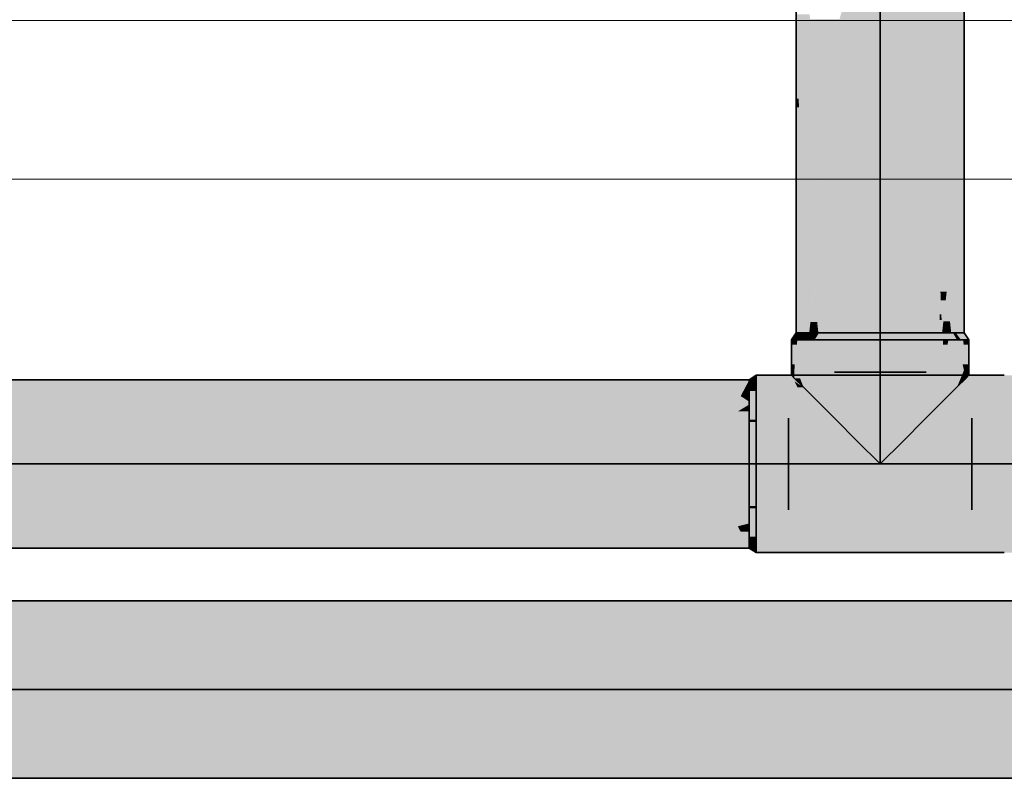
# Model space of a CAD drawing. Extents: x -223 to 557, y -138 to 606.
# Tile 206 of 256: x 66.99 to 73.43, y 355.76 to 360.73. Entities that reach past the tile are written whole.
import ezdxf
from ezdxf.lldxf.tags import DXFTag

# ---------------------------------------------------------------- set-up
doc = ezdxf.new("R2010")
doc.units = 0
doc.layers.get('0').update_dxf_attribs({"lineweight": 35})
for name, color, linetype, lineweight in [('0-Shading', 7, 'Continuous', 35), ('5_EG-AUSBAU', 7, 'Continuous', 25), ('5_EG-BESTAND', 7, 'Continuous', 25)]:
    doc.layers.add(name, color=color, linetype=linetype, lineweight=lineweight)
doc.layers.add('H_Ruecklauf', color=5, linetype='Continuous', lineweight=35, true_color=0x0000ff)
doc.layers.add('H_Vorlauf', color=1, linetype='Continuous', lineweight=35, true_color=0xff0000)
tags = doc.linetypes.add('PUNKT2_S9', pattern=[0.0005, 0, -0.0005]).pattern_tags.tags
tags[6:7] = [DXFTag(74, 4), DXFTag(75, 0), DXFTag(340, '0'), DXFTag(46, 1.0), DXFTag(50, 0.0), DXFTag(44, 0.0), DXFTag(45, 0.0)]
tags[4:5] = [DXFTag(74, 4), DXFTag(75, 0), DXFTag(340, '0'), DXFTag(46, 1.0), DXFTag(50, 0.0), DXFTag(44, 0.0), DXFTag(45, 0.0)]

# ---------------------------------------------------------------- blocks, each defined once
blk = doc.blocks.new('Shading-A07ALDT91N', base_point=(-32.248, 361.5577))
at = {"layer": '0-Shading', "color": 174, "true_color": 0x0000a0}
for points in [[(36.4455, 356.8452), (95.841, 356.8452), (38.6483, 356.9229)], [(95.841, 356.8452), (38.6483, 356.9229), (95.6079, 356.9229)], [(35.0547, 355.7629), (97.3479, 355.7629), (35.0547, 355.7997)], [(97.3479, 355.7629), (35.0547, 355.7997), (97.3479, 355.7997)], [(37.605, 355.7997), (97.3479, 355.7997), (36.4455, 355.8406)], [(97.3479, 355.7997), (36.4455, 355.8406), (97.3479, 355.8406)]]:
    blk.add_solid(points, dxfattribs=at)
at = {"layer": '0-Shading', "color": 172, "true_color": 0x0000d9}
for points in [[(35.0547, 356.6329), (97.3479, 356.6329), (36.4455, 356.8452)], [(97.3479, 356.6329), (36.4455, 356.8452), (97.3479, 356.8452)], [(36.4455, 355.8406), (97.3479, 355.8406), (35.0547, 356.0529)], [(97.3479, 355.8406), (35.0547, 356.0529), (97.3479, 356.0529)]]:
    blk.add_solid(points, dxfattribs=at)
at = {"layer": '0-Shading', "color": 5, "true_color": 0x0000fa}
for points in [[(35.0547, 356.3429), (97.3479, 356.3429), (35.0547, 356.6329)], [(97.3479, 356.3429), (35.0547, 356.6329), (97.3479, 356.6329)], [(35.0547, 356.0529), (97.3479, 356.0529), (35.0547, 356.3429)], [(97.3479, 356.0529), (35.0547, 356.3429), (97.3479, 356.3429)]]:
    blk.add_solid(points, dxfattribs=at)
blk = doc.blocks.new('Shading-A07ALDTF1N', base_point=(138.8019, 357.9741))
at = {"layer": '0-Shading', "color": 1, "true_color": 0xf50000}
for points in [[(73.0116, 359.9282), (72.8537, 359.9282), (73.0116, 362.4587)], [(72.8353, 359.6343), (72.963, 361.6797), (72.6451, 361.6797)], [(72.6227, 360.3224), (72.2338, 360.3224), (72.6227, 361.6194)], [(72.8048, 359.963), (72.6227, 359.963), (72.6507, 361.6194)], [(72.6227, 359.963), (72.6507, 361.6194), (72.6227, 361.6194)], [(72.2338, 360.3224), (72.3563, 360.731), (72.2338, 360.731)], [(72.6227, 359.963), (72.2338, 359.963), (72.6227, 360.3224)], [(72.2338, 359.963), (72.6227, 360.3224), (72.2338, 360.3224)], [(72.2338, 359.3618), (72.6227, 359.963), (72.2338, 359.963)], [(72.2338, 359.3618), (72.4622, 359.3618), (72.6227, 359.963)], [(72.6227, 358.8972), (72.3381, 358.8972), (72.6227, 359.963)], [(72.8353, 359.6343), (72.8048, 359.963), (72.6227, 359.963)], [(72.9667, 359.4313), (72.6227, 359.4313), (72.6227, 359.963)], [(73.0116, 359.6343), (72.8353, 359.6343), (73.0116, 359.9282)], [(72.8353, 359.6343), (73.0116, 359.9282), (72.8537, 359.9282)], [(73.0116, 359.3618), (73.0116, 359.6343), (72.8353, 359.6343)], [(72.6227, 358.8972), (72.9667, 359.4313), (72.6227, 359.4313)], [(73.0116, 359.3618), (72.9219, 359.3618), (72.9667, 359.4313)], [(72.2338, 358.6761), (72.2791, 358.6761), (72.2338, 359.3618)], [(72.2791, 358.6761), (72.2338, 359.3618), (72.4622, 359.3618)], [(72.7481, 358.8972), (72.6227, 358.8972), (73.0116, 359.3618)], [(72.6227, 358.8972), (73.0116, 359.3618), (72.9219, 359.3618)], [(73.0116, 359.074), (72.8484, 359.074), (73.0116, 359.3618)], [(72.6227, 358.6761), (73.0116, 359.074), (72.8484, 359.074)], [(73.0116, 358.7614), (72.7061, 358.7614), (73.0116, 359.074)], [(72.2791, 358.6761), (72.6227, 358.8972), (72.3381, 358.8972)], [(72.6227, 358.7323), (72.3665, 358.7323), (72.6227, 358.8972)], [(72.6227, 358.6761), (72.7481, 358.8972), (72.6227, 358.8972)], [(72.6227, 358.6761), (73.0116, 358.7614), (72.7061, 358.7614)], [(72.879, 358.7323), (73.0116, 358.7323), (73.0116, 358.7614)], [(72.2791, 358.6761), (72.6227, 358.6761), (72.3665, 358.7323)], [(72.6227, 358.6761), (72.6227, 358.7323), (72.3665, 358.7323)], [(72.6227, 358.6761), (72.9664, 358.6761), (72.879, 358.7323)], [(72.9664, 358.6761), (73.0116, 358.6761), (72.879, 358.7323)], [(73.0116, 358.6761), (72.879, 358.7323), (73.0116, 358.7323)], [(72.4726, 358.1091), (72.3327, 358.1091), (72.4726, 358.6311)], [(72.3327, 358.1091), (72.4726, 358.6311), (72.3327, 358.6311)], [(72.9127, 358.6004), (72.7729, 358.6004), (72.9127, 358.6311)], [(72.7729, 358.6004), (72.9127, 358.6311), (72.7729, 358.6311)], [(72.9127, 358.1091), (72.7729, 358.1091), (72.9127, 358.6004)], [(72.7729, 358.1091), (72.9127, 358.6004), (72.7729, 358.6004)], [(41.6106, 357.8191), (71.1618, 357.8191), (40.387, 358.208)], [(71.1618, 357.8191), (40.387, 358.208), (70.5137, 358.208)], [(71.1618, 357.8191), (71.5447, 357.8191), (70.5137, 358.208)], [(71.5447, 357.8191), (70.5137, 358.208), (70.9407, 358.208)], [(71.5447, 357.8191), (71.7657, 357.8191), (70.9407, 358.208)], [(71.7657, 357.8191), (70.9407, 358.208), (71.3678, 358.208)], [(71.7657, 357.8191), (71.6804, 358.208), (71.3678, 358.208)], [(71.6903, 358.1628), (71.7657, 358.208), (71.6804, 358.208)], [(71.7657, 358.1628), (71.6903, 358.1628), (71.7657, 358.208)], [(71.7095, 358.0753), (71.7657, 358.1628), (71.6903, 358.1628)], [(71.7657, 358.0753), (71.7095, 358.0753), (71.7657, 358.1628)], [(71.7657, 357.8191), (71.7657, 358.0753), (71.7095, 358.0753)], [(72.4726, 357.9692), (72.4726, 358.1091), (72.3327, 358.1091)], [(72.7729, 357.9692), (72.9127, 358.1091), (72.7729, 358.1091)], [(40.387, 357.4302), (71.6804, 357.4302), (41.6106, 357.8191)], [(71.6804, 357.4302), (41.6106, 357.8191), (71.1618, 357.8191)], [(71.6201, 357.4754), (71.7657, 357.4754), (71.1618, 357.8191)], [(71.7657, 357.4754), (71.5447, 357.8191), (71.1618, 357.8191)], [(71.7095, 357.5628), (71.7657, 357.8191), (71.5447, 357.8191)], [(71.7657, 357.5628), (71.7095, 357.5628), (71.7657, 357.8191)], [(71.7657, 357.4754), (71.7657, 357.5628), (71.7095, 357.5628)], [(71.6804, 357.4302), (71.7657, 357.4302), (71.6201, 357.4754)], [(71.7657, 357.4302), (71.6201, 357.4754), (71.7657, 357.4754)]]:
    blk.add_solid(points, dxfattribs=at)
at = {"layer": '0-Shading', "color": 14, "true_color": 0xb00000}
for points in [[(73.1092, 360.169), (73.0116, 360.169), (73.0116, 362.4587)], [(73.1025, 360.3261), (73.1727, 362.4587), (73.0116, 362.4587)], [(73.1727, 360.3261), (73.1025, 360.3261), (73.1727, 362.4587)], [(72.0727, 360.5195), (72.1611, 360.7608), (72.0727, 360.7608)], [(72.1736, 360.5195), (72.0727, 360.5195), (72.1611, 360.7608)], [(72.1738, 360.5155), (72.2338, 360.731), (72.1626, 360.731)], [(72.2338, 360.5155), (72.1738, 360.5155), (72.2338, 360.731)], [(72.0729, 360.5155), (72.1736, 360.5195), (72.0727, 360.5195)], [(72.0884, 360.2086), (72.0727, 360.2086), (72.0727, 360.5195)], [(72.1738, 360.5155), (72.0729, 360.5155), (72.1736, 360.5195)], [(72.0884, 360.2086), (72.1738, 360.5155), (72.0729, 360.5155)], [(72.1898, 360.2086), (72.0884, 360.2086), (72.1738, 360.5155)], [(72.1839, 360.3224), (72.2338, 360.5155), (72.1738, 360.5155)], [(72.2338, 360.3224), (72.1839, 360.3224), (72.2338, 360.5155)], [(72.194, 360.1283), (72.2338, 360.3224), (72.1839, 360.3224)], [(72.2338, 360.1283), (72.194, 360.1283), (72.2338, 360.3224)], [(73.1092, 360.169), (73.1727, 360.3261), (73.1025, 360.3261)], [(73.1727, 360.169), (73.1092, 360.169), (73.1727, 360.3261)], [(72.0727, 360.1525), (72.0884, 360.2086), (72.0727, 360.2086)], [(72.0912, 360.1525), (72.0727, 360.1525), (72.0884, 360.2086)], [(72.0924, 360.1283), (72.1898, 360.2086), (72.0884, 360.2086)], [(72.194, 360.1283), (72.0924, 360.1283), (72.1898, 360.2086)], [(72.1124, 359.731), (72.0727, 359.731), (72.0912, 360.1525)], [(72.0727, 359.731), (72.0912, 360.1525), (72.0727, 360.1525)], [(72.1124, 359.731), (72.194, 360.1283), (72.0924, 360.1283)], [(72.2146, 359.731), (72.1124, 359.731), (72.194, 360.1283)], [(72.2338, 359.3618), (72.2338, 360.1283), (72.194, 360.1283)], [(73.1194, 359.9282), (73.0116, 359.9282), (73.1092, 360.169)], [(73.0116, 359.9282), (73.1092, 360.169), (73.0116, 360.169)], [(73.1727, 358.6761), (73.1727, 360.169), (73.1092, 360.169)], [(73.1435, 359.3618), (73.0116, 359.3618), (73.1194, 359.9282)], [(73.0116, 359.3618), (73.1194, 359.9282), (73.0116, 359.9282)], [(72.0727, 359.538), (72.1124, 359.731), (72.0727, 359.731)], [(72.1221, 359.538), (72.0727, 359.538), (72.1124, 359.731)], [(72.1309, 359.3618), (72.2146, 359.731), (72.1124, 359.731)], [(72.2338, 359.3618), (72.1309, 359.3618), (72.2146, 359.731)], [(72.163, 358.7239), (72.0727, 358.7239), (72.1221, 359.538)], [(72.0727, 358.7239), (72.1221, 359.538), (72.0727, 359.538)], [(72.163, 358.7239), (72.2338, 359.3618), (72.1309, 359.3618)], [(72.1878, 358.947), (72.2338, 358.947), (72.2338, 359.3618)], [(73.1727, 358.6761), (73.1435, 359.3618), (73.0116, 359.3618)], [(73.1615, 358.7239), (73.0824, 358.7239), (73.0116, 359.3618)], [(73.0337, 359.1629), (73.0116, 359.1629), (73.0116, 359.3618)], [(73.0436, 359.074), (73.0116, 359.074), (73.0337, 359.1629)], [(73.0116, 359.074), (73.0337, 359.1629), (73.0116, 359.1629)], [(73.0228, 358.7972), (73.0116, 358.7972), (73.0116, 359.074)], [(73.0577, 358.947), (73.0436, 359.074), (73.0116, 359.074)], [(73.0577, 358.947), (73.0167, 358.947), (73.0116, 359.074)], [(72.2098, 358.7487), (72.1658, 358.7487), (72.1878, 358.947)], [(72.2179, 358.6761), (72.2338, 358.6761), (72.1878, 358.947)], [(72.2338, 358.6761), (72.1878, 358.947), (72.2338, 358.947)], [(73.0191, 358.8888), (73.0577, 358.947), (73.0167, 358.947)], [(73.0512, 358.8888), (73.0191, 358.8888), (73.0577, 358.947)], [(73.0228, 358.7972), (73.0512, 358.8888), (73.0191, 358.8888)], [(73.041, 358.7972), (73.0228, 358.7972), (73.0512, 358.8888)], [(73.036, 358.7521), (73.0793, 358.7521), (73.0577, 358.947)], [(73.0116, 358.7614), (73.0242, 358.7614), (73.0228, 358.7972)], [(73.0116, 358.7614), (73.0228, 358.7972), (73.0116, 358.7972)], [(73.0116, 358.6761), (73.0276, 358.6761), (73.0116, 358.7614)], [(73.0276, 358.6761), (73.0116, 358.7614), (73.0242, 358.7614)], [(73.0276, 358.6761), (73.041, 358.7972), (73.0228, 358.7972)], [(72.0727, 358.6761), (72.1577, 358.6761), (72.163, 358.7239)], [(72.0727, 358.6761), (72.163, 358.7239), (72.0727, 358.7239)], [(72.1577, 358.6761), (72.2151, 358.6761), (72.163, 358.7239)], [(72.163, 358.7239), (72.2098, 358.7487), (72.1658, 358.7487)], [(72.163, 358.7239), (72.1843, 358.7239), (72.1789, 358.7323)], [(72.2151, 358.6761), (72.163, 358.7239), (72.1843, 358.7239)], [(72.1789, 358.7323), (72.2116, 358.7323), (72.2098, 358.7487)], [(72.2151, 358.6761), (72.2179, 358.6761), (72.1789, 358.7323)], [(72.2179, 358.6761), (72.1789, 358.7323), (72.2116, 358.7323)], [(73.0276, 358.6761), (73.0304, 358.6761), (73.036, 358.7521)], [(73.0304, 358.6761), (73.0877, 358.6761), (73.0793, 358.7521)], [(73.0304, 358.6761), (73.036, 358.7521), (73.0793, 358.7521)], [(73.0877, 358.6761), (73.1727, 358.6761), (73.0824, 358.7239)], [(73.1727, 358.6761), (73.1615, 358.7239), (73.0824, 358.7239)], [(72.0778, 358.6085), (72.0625, 358.6085), (72.0803, 358.6311)], [(72.0625, 358.6085), (72.0803, 358.6311), (72.0625, 358.6311)], [(72.1204, 358.4706), (72.0625, 358.4706), (72.1204, 358.6311)], [(72.0625, 358.4706), (72.1204, 358.6311), (72.0803, 358.6311)], [(73.183, 358.4706), (73.1652, 358.6311), (73.125, 358.6311)], [(73.183, 358.4706), (73.162, 358.4706), (73.125, 358.6311)], [(73.1708, 358.432), (73.125, 358.432), (73.125, 358.6311)], [(73.1677, 358.6085), (73.183, 358.6311), (73.1652, 358.6311)], [(73.183, 358.6085), (73.1677, 358.6085), (73.183, 358.6311)], [(72.0769, 358.6004), (72.0625, 358.6004), (72.0778, 358.6085)], [(72.0625, 358.6004), (72.0778, 358.6085), (72.0625, 358.6085)], [(72.0625, 358.4706), (72.0769, 358.6004), (72.0625, 358.6004)], [(73.183, 358.6004), (73.1686, 358.6004), (73.1677, 358.6085)], [(73.183, 358.6004), (73.183, 358.6085), (73.1677, 358.6085)], [(73.183, 358.4706), (73.183, 358.6004), (73.1686, 358.6004)], [(72.1204, 358.3214), (72.1204, 358.4706), (72.0625, 358.4706)], [(72.0979, 358.3793), (72.0625, 358.3793), (72.0625, 358.4706)], [(73.1641, 358.4613), (73.183, 358.4706), (73.162, 358.4706)], [(73.183, 358.4613), (73.1641, 358.4613), (73.183, 358.4706)], [(73.1708, 358.432), (73.183, 358.4613), (73.1641, 358.4613)], [(73.183, 358.432), (73.1708, 358.432), (73.183, 358.4613)], [(72.1204, 358.3214), (72.0979, 358.3793), (72.0625, 358.3793)], [(73.125, 358.3214), (73.1708, 358.432), (73.125, 358.432)], [(73.125, 358.3214), (73.183, 358.3793), (73.149, 358.3793)], [(73.183, 358.3793), (73.149, 358.3793), (73.1708, 358.432)], [(73.183, 358.3793), (73.183, 358.432), (73.1708, 358.432)], [(38.2733, 358.3233), (71.7415, 358.3233), (37.4329, 358.3691)], [(71.7415, 358.3233), (37.4329, 358.3691), (71.7657, 358.3691)], [(40.387, 358.208), (70.5137, 358.208), (38.2733, 358.3233)], [(70.5137, 358.208), (38.2733, 358.3233), (70.2289, 358.3233)], [(70.5137, 358.208), (70.9407, 358.208), (70.2289, 358.3233)], [(70.9407, 358.208), (70.2289, 358.3233), (70.5086, 358.3233)], [(70.9407, 358.208), (71.3678, 358.208), (70.5086, 358.3233)], [(71.3678, 358.208), (70.5086, 358.3233), (70.904, 358.3233)], [(71.3678, 358.208), (71.6804, 358.208), (70.904, 358.3233)], [(71.6804, 358.208), (70.904, 358.3233), (71.3093, 358.3233)], [(71.7657, 358.2267), (71.6158, 358.3233), (71.3093, 358.3233)], [(71.6201, 358.2267), (71.7657, 358.2267), (71.3093, 358.3233)], [(71.7095, 358.2629), (71.7415, 358.3233), (71.6158, 358.3233)], [(71.7657, 358.2629), (71.7095, 358.2629), (71.7657, 358.3233)], [(71.7095, 358.2629), (71.7657, 358.3233), (71.7415, 358.3233)], [(71.7415, 358.3233), (71.7657, 358.3233), (71.7657, 358.3691)], [(71.7657, 358.2267), (71.7657, 358.2629), (71.7095, 358.2629)], [(71.6804, 358.208), (71.7657, 358.208), (71.6201, 358.2267)], [(71.7657, 358.208), (71.6201, 358.2267), (71.7657, 358.2267)], [(37.4329, 357.2691), (71.7657, 357.2691), (40.387, 357.4302)], [(71.7657, 357.2691), (40.387, 357.4302), (71.6804, 357.4302)], [(71.6903, 357.4114), (71.7657, 357.4302), (71.6804, 357.4302)], [(71.7657, 357.4114), (71.6903, 357.4114), (71.7657, 357.4302)], [(71.7095, 357.3752), (71.7657, 357.4114), (71.6903, 357.4114)], [(71.7657, 357.3752), (71.7095, 357.3752), (71.7657, 357.4114)], [(71.7657, 357.2691), (71.7657, 357.3752), (71.7095, 357.3752)]]:
    blk.add_solid(points, dxfattribs=at)
at = {"layer": '0-Shading', "color": 14, "true_color": 0x9b0000}
for points in [[(72.0427, 358.6311), (72.0945, 358.6311), (72.0727, 358.6761)], [(72.0945, 358.6311), (72.0727, 358.6761), (72.1277, 358.6761)], [(72.0945, 358.6311), (72.1204, 358.6311), (72.1277, 358.6761)], [(72.1204, 358.6311), (72.1277, 358.6761), (72.1464, 358.6761)], [(73.125, 358.6311), (73.151, 358.6311), (73.099, 358.6761)], [(73.151, 358.6311), (73.099, 358.6761), (73.1178, 358.6761)], [(73.151, 358.6311), (73.2027, 358.6311), (73.1178, 358.6761)], [(73.2027, 358.6311), (73.1178, 358.6761), (73.1727, 358.6761)], [(71.8107, 358.3691), (71.7657, 358.3691), (71.8107, 358.3991)], [(71.8107, 358.3664), (71.7657, 358.3664), (71.8107, 358.3691)], [(71.7657, 358.3664), (71.8107, 358.3691), (71.7657, 358.3691)], [(71.7657, 358.3384), (71.8107, 358.3664), (71.7657, 358.3664)], [(71.8107, 358.3384), (71.7657, 358.3384), (71.8107, 358.3664)], [(71.8107, 358.3214), (71.7657, 358.3214), (71.8107, 358.3384)], [(71.7657, 358.3214), (71.8107, 358.3384), (71.7657, 358.3384)], [(71.7657, 358.2954), (71.8107, 358.3214), (71.7657, 358.3214)], [(71.8107, 357.3168), (71.7657, 357.3168), (71.7657, 357.3428)], [(71.8107, 357.2691), (71.7657, 357.2691), (71.8107, 357.3168)], [(71.7657, 357.2691), (71.8107, 357.3168), (71.7657, 357.3168)], [(71.8107, 357.2391), (71.8107, 357.2691), (71.7657, 357.2691)]]:
    blk.add_solid(points, dxfattribs=at)
at = {"layer": '0-Shading', "color": 14, "true_color": 0x900000}
for points in [[(72.0625, 358.6004), (72.0427, 358.6004), (72.0427, 358.6311)], [(72.0625, 358.6004), (72.0625, 358.6311), (72.0427, 358.6311)], [(73.2027, 358.6004), (73.183, 358.6004), (73.2027, 358.6311)], [(73.183, 358.6004), (73.2027, 358.6311), (73.183, 358.6311)], [(72.0625, 358.4706), (72.0427, 358.4706), (72.0625, 358.6004)], [(72.0427, 358.4706), (72.0625, 358.6004), (72.0427, 358.6004)], [(73.2027, 358.4706), (73.183, 358.4706), (73.2027, 358.6004)], [(73.183, 358.4706), (73.2027, 358.6004), (73.183, 358.6004)], [(72.0427, 358.3991), (72.0625, 358.4706), (72.0427, 358.4706)], [(72.06, 358.3991), (72.0427, 358.3991), (72.0625, 358.4706)], [(72.0625, 358.3824), (72.0594, 358.3824), (72.0625, 358.4706)], [(73.2027, 358.3991), (73.2027, 358.4706), (73.183, 358.4706)], [(73.2027, 358.3991), (73.1855, 358.3991), (73.183, 358.4706)], [(73.1832, 358.4633), (73.183, 358.4633), (73.183, 358.4706)], [(73.1833, 358.4613), (73.183, 358.4613), (73.1832, 358.4633)], [(73.183, 358.4613), (73.1832, 358.4633), (73.183, 358.4633)], [(73.1861, 358.3824), (73.183, 358.3824), (73.1833, 358.4613)], [(73.183, 358.3824), (73.1833, 358.4613), (73.183, 358.4613)], [(72.0594, 358.3824), (72.06, 358.3991), (72.0427, 358.3991)], [(72.0625, 358.3793), (72.0625, 358.3824), (72.0594, 358.3824)], [(73.183, 358.3793), (73.1861, 358.3824), (73.183, 358.3824)], [(73.1861, 358.3824), (73.2027, 358.3991), (73.1855, 358.3991)]]:
    blk.add_solid(points, dxfattribs=at)
at = {"layer": '0-Shading', "color": 12, "true_color": 0xcb0000}
for points in [[(72.1204, 358.6311), (72.1929, 358.6311), (72.1464, 358.6761)], [(72.1929, 358.6311), (72.1464, 358.6761), (72.2218, 358.6761)], [(72.1929, 358.6311), (72.3327, 358.6311), (72.2218, 358.6761)], [(72.3327, 358.6311), (72.2218, 358.6761), (72.3477, 358.6761)], [(72.9127, 358.6311), (73.0526, 358.6311), (72.8977, 358.6761)], [(73.0526, 358.6311), (72.8977, 358.6761), (73.0237, 358.6761)], [(73.0526, 358.6311), (73.125, 358.6311), (73.0237, 358.6761)], [(73.125, 358.6311), (73.0237, 358.6761), (73.099, 358.6761)], [(71.8107, 358.2954), (71.7657, 358.2954), (71.8107, 358.3214)], [(71.8107, 358.1091), (71.7657, 358.1091), (71.8107, 358.2954)], [(71.7657, 358.1091), (71.8107, 358.2954), (71.7657, 358.2954)], [(71.7657, 358.0941), (71.8107, 358.1091), (71.7657, 358.1091)], [(71.8107, 357.5291), (71.7657, 357.5291), (71.7657, 357.5441)], [(71.8107, 357.3428), (71.7657, 357.3428), (71.8107, 357.5291)], [(71.7657, 357.3428), (71.8107, 357.5291), (71.7657, 357.5291)], [(71.8107, 357.3168), (71.8107, 357.3428), (71.7657, 357.3428)]]:
    blk.add_solid(points, dxfattribs=at)
at = {"layer": '0-Shading', "color": 12, "true_color": 0xcd0000}
for points in [[(72.2126, 358.3214), (72.1204, 358.3214), (72.2126, 358.6311)], [(72.1204, 358.3214), (72.2126, 358.6311), (72.1204, 358.6311)], [(73.125, 358.4531), (73.0329, 358.4531), (73.125, 358.6311)], [(73.0329, 358.4531), (73.125, 358.6311), (73.0695, 358.6311)], [(73.0329, 358.6004), (73.0666, 358.6311), (73.0329, 358.6311)], [(73.0666, 358.6172), (73.0513, 358.6172), (73.0666, 358.6311)], [(73.0666, 358.6172), (73.0695, 358.6311), (73.0666, 358.6311)], [(73.0631, 358.6004), (73.0329, 358.6004), (73.0654, 358.6112)], [(73.0329, 358.6004), (73.0654, 358.6112), (73.0448, 358.6112)], [(73.0329, 358.4531), (73.0631, 358.6004), (73.0329, 358.6004)], [(73.0654, 358.6112), (73.0448, 358.6112), (73.0666, 358.6172)], [(73.0448, 358.6112), (73.0666, 358.6172), (73.0513, 358.6172)], [(73.125, 358.3214), (73.0329, 358.3214), (73.0329, 358.4531)], [(73.125, 358.3214), (73.125, 358.4531), (73.0329, 358.4531)], [(72.2126, 358.2292), (72.2126, 358.3214), (72.1204, 358.3214)], [(73.0329, 358.2292), (73.125, 358.3214), (73.0329, 358.3214)]]:
    blk.add_solid(points, dxfattribs=at)
at = {"layer": '0-Shading', "color": 12, "true_color": 0xe40000}
for points in [[(72.3327, 358.4531), (72.2126, 358.4531), (72.3327, 358.6311)], [(72.2126, 358.4531), (72.3327, 358.6311), (72.2126, 358.6311)], [(73.0329, 358.6004), (72.9127, 358.6004), (72.9127, 358.6311)], [(73.0329, 358.6004), (73.0329, 358.6311), (72.9127, 358.6311)], [(73.0329, 358.4531), (72.9127, 358.4531), (73.0329, 358.6004)], [(72.9127, 358.4531), (73.0329, 358.6004), (72.9127, 358.6004)], [(72.2908, 358.2292), (72.2126, 358.2292), (72.2126, 358.4531)], [(72.3327, 358.1091), (72.3327, 358.4531), (72.2126, 358.4531)], [(72.9127, 358.1091), (73.0329, 358.4531), (72.9127, 358.4531)], [(73.0329, 358.2292), (72.9547, 358.2292), (73.0329, 358.4531)], [(72.3327, 358.1091), (72.2908, 358.2292), (72.2126, 358.2292)], [(72.9127, 358.1091), (73.0329, 358.2292), (72.9547, 358.2292)]]:
    blk.add_solid(points, dxfattribs=at)
at = {"layer": '0-Shading', "color": 1, "true_color": 0xe70000}
for points in [[(72.3327, 358.6311), (72.6227, 358.6311), (72.3477, 358.6761)], [(72.6227, 358.6311), (72.3477, 358.6761), (72.6227, 358.6761)], [(72.6227, 358.6311), (72.9127, 358.6311), (72.6227, 358.6761)], [(72.9127, 358.6311), (72.6227, 358.6761), (72.8977, 358.6761)], [(71.7657, 358.0941), (71.8107, 358.0941), (71.8107, 358.1091)], [(71.7657, 357.8191), (71.8107, 357.8191), (71.7657, 358.0941)], [(71.8107, 357.8191), (71.7657, 358.0941), (71.8107, 358.0941)], [(71.8107, 357.5441), (71.7657, 357.5441), (71.8107, 357.8191)], [(71.7657, 357.5441), (71.8107, 357.8191), (71.7657, 357.8191)], [(71.8107, 357.5291), (71.8107, 357.5441), (71.7657, 357.5441)]]:
    blk.add_solid(points, dxfattribs=at)
at = {"layer": '0-Shading', "color": 1, "true_color": 0xfd0000}
for points in [[(72.6227, 358.6004), (72.4726, 358.6004), (72.6227, 358.6311)], [(72.4726, 358.6004), (72.6227, 358.6311), (72.4726, 358.6311)], [(72.7729, 358.6004), (72.6227, 358.6004), (72.6227, 358.6311)], [(72.7729, 358.6004), (72.7729, 358.6311), (72.6227, 358.6311)], [(72.6227, 357.9692), (72.4726, 357.9692), (72.6227, 358.6004)], [(72.4726, 357.9692), (72.6227, 358.6004), (72.4726, 358.6004)], [(72.7729, 357.9692), (72.6227, 357.9692), (72.7729, 358.6004)], [(72.6227, 357.9692), (72.7729, 358.6004), (72.6227, 358.6004)], [(72.6227, 357.8191), (72.6227, 357.9692), (72.4726, 357.9692)], [(72.6227, 357.8191), (72.7729, 357.9692), (72.6227, 357.9692)]]:
    blk.add_solid(points, dxfattribs=at)
at = {"layer": '0-Shading', "color": 14, "true_color": 0xa00000}
for points in [[(71.8107, 358.3664), (73.4347, 358.3664), (71.8107, 358.3991)], [(73.4347, 358.3664), (71.8107, 358.3991), (73.4347, 358.3991)], [(73.4347, 358.3664), (98.3622, 358.3664), (73.4347, 358.3991)], [(98.3622, 358.3664), (73.4347, 358.3991), (98.2684, 358.3991)], [(71.8107, 358.3214), (72.0809, 358.3214), (71.8107, 358.3664)], [(72.0809, 358.3214), (71.8107, 358.3664), (72.0588, 358.3664)], [(72.0625, 358.3589), (73.1945, 358.3664), (72.0588, 358.3664)], [(73.183, 358.3589), (72.0625, 358.3589), (73.1945, 358.3664)], [(72.1079, 358.3295), (73.1376, 358.3295), (72.0625, 358.3589)], [(73.1376, 358.3295), (73.183, 358.3589), (72.0625, 358.3589)], [(72.0809, 358.3214), (72.1204, 358.3214), (72.0625, 358.3589)], [(72.1204, 358.3214), (73.125, 358.3214), (72.1079, 358.3295)], [(73.125, 358.3214), (72.1079, 358.3295), (73.1376, 358.3295)], [(73.125, 358.3214), (73.4347, 358.3214), (73.1376, 358.3295)], [(73.4347, 358.3295), (73.1376, 358.3295), (73.4347, 358.3664)], [(73.1376, 358.3295), (73.4347, 358.3664), (73.1945, 358.3664)], [(73.4347, 358.3214), (73.4347, 358.3295), (73.1376, 358.3295)], [(73.4347, 358.3214), (103.3651, 358.3214), (73.4347, 358.3664)], [(103.3651, 358.3214), (73.4347, 358.3664), (102.0904, 358.3664)], [(71.8107, 357.2391), (73.4347, 357.2391), (71.8107, 357.3168)], [(73.4347, 357.2391), (71.8107, 357.3168), (73.4347, 357.3168)], [(73.4347, 357.2391), (101.1623, 357.2391), (73.4347, 357.3168)], [(101.1623, 357.2391), (73.4347, 357.3168), (103.3651, 357.3168)]]:
    blk.add_solid(points, dxfattribs=at)
at = {"layer": '0-Shading', "color": 12, "true_color": 0xd90000}
for points in [[(71.8107, 358.1091), (72.1089, 358.1091), (71.8107, 358.3214)], [(72.1089, 358.1091), (71.8107, 358.3214), (72.0809, 358.3214)], [(72.1089, 358.1091), (72.2084, 358.1091), (72.0809, 358.3214)], [(72.2084, 358.1091), (72.0809, 358.3214), (72.1204, 358.3214)], [(73.4347, 358.1091), (73.4347, 358.3214), (72.1204, 358.3214)], [(72.2126, 358.2013), (72.8641, 358.2013), (72.1204, 358.3214)], [(72.2084, 358.1091), (72.2833, 358.1091), (72.1204, 358.3214)], [(73.4347, 358.1091), (104.9776, 358.1091), (73.4347, 358.3214)], [(104.9776, 358.1091), (73.4347, 358.3214), (103.3651, 358.3214)], [(72.3327, 358.1091), (73.4347, 358.1091), (72.2126, 358.2013)], [(73.4347, 358.1091), (72.2126, 358.2013), (72.8641, 358.2013)], [(72.2833, 358.1091), (72.3327, 358.1091), (72.2126, 358.2013)], [(71.8107, 357.3168), (72.0809, 357.3168), (71.8107, 357.5291)], [(72.0809, 357.3168), (71.8107, 357.5291), (72.1089, 357.5291)], [(72.0809, 357.3168), (73.4347, 357.3168), (72.1089, 357.5291)], [(73.4347, 357.3168), (72.1089, 357.5291), (73.4347, 357.5291)], [(73.4347, 357.3168), (103.3651, 357.3168), (73.4347, 357.5291)], [(103.3651, 357.3168), (73.4347, 357.5291), (104.9776, 357.5291)]]:
    blk.add_solid(points, dxfattribs=at)
at = {"layer": '0-Shading', "color": 1, "true_color": 0xfa0000}
for points in [[(71.8107, 357.8191), (72.1191, 357.8191), (71.8107, 358.1091)], [(72.1191, 357.8191), (71.8107, 358.1091), (72.1089, 358.1091)], [(72.1191, 357.8191), (72.2406, 357.8191), (72.1089, 358.1091)], [(72.2406, 357.8191), (72.1089, 358.1091), (72.2084, 358.1091)], [(72.2406, 357.8191), (72.343, 357.8191), (72.2084, 358.1091)], [(72.343, 357.8191), (72.2084, 358.1091), (72.2833, 358.1091)], [(72.343, 357.8191), (73.4347, 357.8191), (72.2833, 358.1091)], [(73.4347, 357.8191), (72.2833, 358.1091), (73.4347, 358.1091)], [(73.4347, 357.8191), (105.5678, 357.8191), (73.4347, 358.1091)], [(105.5678, 357.8191), (73.4347, 358.1091), (104.9776, 358.1091)], [(71.8107, 357.5291), (72.1089, 357.5291), (71.8107, 357.8191)], [(72.1089, 357.5291), (71.8107, 357.8191), (72.1191, 357.8191)], [(72.1089, 357.5291), (72.2084, 357.5291), (72.1191, 357.8191)], [(72.2084, 357.5291), (72.1191, 357.8191), (72.2406, 357.8191)], [(72.2084, 357.5291), (73.4347, 357.5291), (72.2406, 357.8191)], [(73.4347, 357.5291), (72.2406, 357.8191), (73.4347, 357.8191)], [(73.4347, 357.5291), (104.9776, 357.5291), (73.4347, 357.8191)], [(104.9776, 357.5291), (73.4347, 357.8191), (105.5678, 357.8191)]]:
    blk.add_solid(points, dxfattribs=at)
blk = doc.blocks.new('Referenz-A07ALDUO1N', base_point=(-167.6747, -99.33))
at = {"layer": '5_EG-AUSBAU', "color": 0, "lineweight": 13}
blk.add_line((31.1501, 359.6827), (76.2527, 359.6832), dxfattribs=at)
at = {"layer": '5_EG-BESTAND', "color": 0, "linetype": 'PUNKT2_S9', "lineweight": 13, "ltscale": 0.13}
blk.add_line((29.3108, 360.7198), (77.1644, 360.7198), dxfattribs=at)
blk = doc.blocks.new('Rohr - 1703-A07ALDWM1N', base_point=(34.2427, 356.3429))
at = {"color": 0, "linetype": 'ByBlock', "lineweight": -2, "ltscale": 0.35}
blk.add_line((98.2759, 356.3429), (34.2427, 356.3429), dxfattribs=at)
blk = doc.blocks.new('Rohr - 1703-A07ALDZQ1N', base_point=(72.6227, 357.8191))
at = {"color": 0, "linetype": 'ByBlock', "lineweight": -2, "ltscale": 0.35}
blk.add_line((72.6227, 363.2837), (72.6227, 357.8191), dxfattribs=at)
blk = doc.blocks.new('Rohr - 1703-A07ALDZS1N', base_point=(6.6785, 357.8191))
at = {"color": 0, "linetype": 'ByBlock', "lineweight": -2, "ltscale": 0.35}
blk.add_line((72.6227, 357.8191), (6.6785, 357.8191), dxfattribs=at)
blk = doc.blocks.new('T-Stück-A07ALDZW1N', base_point=(72.0227, 357.5191))
at = {"color": 0, "lineweight": -2}
for p, q in [((72.9227, 358.4191), (72.3227, 358.4191)), ((72.0227, 358.1191), (72.0227, 357.5191)), ((73.2227, 357.5191), (73.2227, 358.1191))]:
    blk.add_line(p, q, dxfattribs=at)
blk = doc.blocks.new('Rohr - 1703-A07ALE001N', base_point=(72.6227, 357.8191))
at = {"color": 0, "linetype": 'ByBlock', "lineweight": -2, "ltscale": 0.35}
blk.add_line((136.6559, 357.8191), (72.6227, 357.8191), dxfattribs=at)
blk = doc.blocks.new('Geometrie-A07ALE0S1N', base_point=(6.1285, 357.1991))
at = {"layer": 'H_Vorlauf', "lineweight": -2}
for p, q in [((72.0727, 362.4587), (72.0727, 358.6761)), ((73.1727, 358.6761), (73.1727, 362.4587)), ((72.0427, 358.6311), (72.0727, 358.6761)), ((72.0625, 358.6311), (72.0427, 358.6311)), ((72.0427, 358.6311), (72.0625, 358.6311)), ((72.0625, 358.6311), (72.0427, 358.6311)), ((72.0427, 358.6311), (72.0625, 358.6311)), ((72.0427, 358.6311), (72.0427, 358.3991)), ((72.1204, 358.6311), (72.0625, 358.6311)), ((72.0625, 358.6311), (72.1204, 358.6311)), ((72.1204, 358.6311), (72.0625, 358.6311)), ((72.0625, 358.6311), (72.1204, 358.6311)), ((72.0915, 358.6761), (72.0727, 358.6761)), ((72.0727, 358.6761), (72.0915, 358.6761)), ((72.0727, 358.6761), (72.3949, 358.6761)), ((72.1464, 358.6761), (72.0915, 358.6761)), ((72.0915, 358.6761), (72.1464, 358.6761)), ((72.2126, 358.6311), (72.1204, 358.6311)), ((72.1204, 358.6311), (72.2126, 358.6311)), ((72.2126, 358.6311), (72.1204, 358.6311)), ((72.1204, 358.6311), (72.2126, 358.6311)), ((72.2338, 358.6761), (72.1464, 358.6761)), ((72.1464, 358.6761), (72.2338, 358.6761)), ((72.3327, 358.6311), (72.2126, 358.6311)), ((72.2126, 358.6311), (72.3327, 358.6311)), ((72.3327, 358.6311), (72.2126, 358.6311)), ((72.2126, 358.6311), (72.3327, 358.6311)), ((72.3477, 358.6761), (72.2338, 358.6761)), ((72.2338, 358.6761), (72.3477, 358.6761)), ((72.4726, 358.6311), (72.3327, 358.6311)), ((72.3327, 358.6311), (72.4726, 358.6311)), ((72.4726, 358.6311), (72.3327, 358.6311)), ((72.3327, 358.6311), (72.4726, 358.6311)), ((72.4804, 358.6761), (72.3477, 358.6761)), ((72.3477, 358.6761), (72.4804, 358.6761)), ((72.3949, 358.6761), (72.8506, 358.6761)), ((72.6227, 358.6311), (72.4726, 358.6311)), ((72.4726, 358.6311), (72.6227, 358.6311)), ((72.6227, 358.6311), (72.4726, 358.6311)), ((72.4726, 358.6311), (72.6227, 358.6311)), ((72.6227, 358.6761), (72.4804, 358.6761)), ((72.4804, 358.6761), (72.6227, 358.6761)), ((72.7651, 358.6761), (72.6227, 358.6761)), ((72.6227, 358.6761), (72.7651, 358.6761)), ((72.7728, 358.6311), (72.6227, 358.6311)), ((72.6227, 358.6311), (72.7728, 358.6311)), ((72.7728, 358.6311), (72.6227, 358.6311)), ((72.6227, 358.6311), (72.7728, 358.6311)), ((72.8977, 358.6761), (72.7651, 358.6761)), ((72.7651, 358.6761), (72.8977, 358.6761)), ((72.9127, 358.6311), (72.7728, 358.6311)), ((72.7728, 358.6311), (72.9127, 358.6311)), ((72.9127, 358.6311), (72.7728, 358.6311)), ((72.7728, 358.6311), (72.9127, 358.6311)), ((72.8506, 358.6761), (73.1727, 358.6761)), ((73.0116, 358.6761), (72.8977, 358.6761)), ((72.8977, 358.6761), (73.0116, 358.6761)), ((73.0329, 358.6311), (72.9127, 358.6311)), ((72.9127, 358.6311), (73.0329, 358.6311)), ((73.0329, 358.6311), (72.9127, 358.6311)), ((72.9127, 358.6311), (73.0329, 358.6311)), ((73.099, 358.6761), (73.0116, 358.6761)), ((73.0116, 358.6761), (73.099, 358.6761)), ((73.125, 358.6311), (73.0329, 358.6311)), ((73.0329, 358.6311), (73.125, 358.6311)), ((73.125, 358.6311), (73.0329, 358.6311)), ((73.0329, 358.6311), (73.125, 358.6311)), ((73.154, 358.6761), (73.099, 358.6761)), ((73.099, 358.6761), (73.154, 358.6761)), ((73.183, 358.6311), (73.125, 358.6311)), ((73.125, 358.6311), (73.183, 358.6311)), ((73.183, 358.6311), (73.125, 358.6311)), ((73.125, 358.6311), (73.183, 358.6311)), ((73.1727, 358.6761), (73.154, 358.6761)), ((73.154, 358.6761), (73.1727, 358.6761)), ((73.2027, 358.6311), (73.1727, 358.6761)), ((73.2027, 358.6311), (73.183, 358.6311)), ((73.183, 358.6311), (73.2027, 358.6311)), ((73.2027, 358.6311), (73.183, 358.6311)), ((73.183, 358.6311), (73.2027, 358.6311)), ((73.2027, 358.6311), (73.2027, 358.3991)), ((71.8107, 358.3991), (71.7657, 358.3691)), ((71.8107, 358.3991), (71.8107, 358.3793)), ((71.8107, 358.3793), (71.8107, 358.3991)), ((73.4347, 358.3991), (71.8107, 358.3991)), ((71.8107, 358.3991), (71.8107, 358.0593)), ((71.8107, 358.3793), (71.8107, 358.3214)), ((71.8107, 358.3214), (71.8107, 358.3793)), ((72.0625, 358.3793), (72.0427, 358.3991)), ((72.0427, 358.3991), (72.0625, 358.3793)), ((72.1204, 358.3214), (72.0625, 358.3793)), ((72.0625, 358.3793), (72.1204, 358.3214)), ((73.183, 358.3793), (73.125, 358.3214)), ((73.125, 358.3214), (73.183, 358.3793)), ((73.2027, 358.3991), (73.183, 358.3793)), ((73.183, 358.3793), (73.2027, 358.3991)), ((71.7657, 358.3691), (7.5035, 358.3691)), ((71.7657, 358.3691), (71.7657, 358.3504)), ((71.7657, 358.3504), (71.7657, 358.3691)), ((71.7657, 358.0469), (71.7657, 358.3691)), ((71.7657, 358.3504), (71.7657, 358.2954)), ((71.7657, 358.2954), (71.7657, 358.3504)), ((71.8107, 358.3214), (71.8107, 358.2292)), ((71.8107, 358.2292), (71.8107, 358.3214)), ((72.2126, 358.2292), (72.1204, 358.3214)), ((72.1204, 358.3214), (72.2126, 358.2292)), ((73.125, 358.3214), (73.0329, 358.2292)), ((73.0329, 358.2292), (73.125, 358.3214)), ((71.7657, 358.2954), (71.7657, 358.208)), ((71.7657, 358.208), (71.7657, 358.2954)), ((71.7657, 358.208), (71.7657, 358.0941)), ((71.7657, 358.0941), (71.7657, 358.208)), ((71.8107, 358.2292), (71.8107, 358.1091)), ((71.8107, 358.1091), (71.8107, 358.2292)), ((72.3327, 358.1091), (72.2126, 358.2292)), ((72.2126, 358.2292), (72.3327, 358.1091)), ((73.0329, 358.2292), (72.9127, 358.1091)), ((72.9127, 358.1091), (73.0329, 358.2292)), ((71.7657, 358.0941), (71.7657, 357.9614)), ((71.7657, 357.9614), (71.7657, 358.0941)), ((71.8107, 358.1091), (71.8107, 357.9692)), ((71.8107, 357.9692), (71.8107, 358.1091)), ((71.8107, 358.0593), (71.8107, 357.5789)), ((72.4726, 357.9692), (72.3327, 358.1091)), ((72.3327, 358.1091), (72.4726, 357.9692)), ((72.9127, 358.1091), (72.7728, 357.9692)), ((72.7728, 357.9692), (72.9127, 358.1091)), ((71.7657, 357.5913), (71.7657, 358.0469)), ((71.7657, 357.9614), (71.7657, 357.8191)), ((71.7657, 357.8191), (71.7657, 357.9614)), ((71.8107, 357.9692), (71.8107, 357.8191)), ((71.8107, 357.8191), (71.8107, 357.9692)), ((72.6227, 357.8191), (72.4726, 357.9692)), ((72.4726, 357.9692), (72.6227, 357.8191)), ((72.7728, 357.9692), (72.6227, 357.8191)), ((72.6227, 357.8191), (72.7728, 357.9692)), ((71.7657, 357.8191), (71.7657, 357.6767)), ((71.7657, 357.6767), (71.7657, 357.8191)), ((71.8107, 357.8191), (71.8107, 357.669)), ((71.8107, 357.669), (71.8107, 357.8191)), ((71.7657, 357.6767), (71.7657, 357.5441)), ((71.7657, 357.5441), (71.7657, 357.6767)), ((71.8107, 357.669), (71.8107, 357.5291)), ((71.8107, 357.5291), (71.8107, 357.669)), ((71.7657, 357.2691), (71.7657, 357.5913)), ((71.7657, 357.5441), (71.7657, 357.4302)), ((71.7657, 357.4302), (71.7657, 357.5441)), ((71.8107, 357.5789), (71.8107, 357.2391)), ((71.8107, 357.5291), (71.8107, 357.409)), ((71.8107, 357.409), (71.8107, 357.5291)), ((71.7657, 357.4302), (71.7657, 357.3428)), ((71.7657, 357.3428), (71.7657, 357.4302)), ((71.8107, 357.409), (71.8107, 357.3168)), ((71.8107, 357.3168), (71.8107, 357.409)), ((71.7657, 357.3428), (71.7657, 357.2878)), ((71.7657, 357.2878), (71.7657, 357.3428)), ((71.7657, 357.2878), (71.7657, 357.2691)), ((71.7657, 357.2691), (71.7657, 357.2878)), ((71.8107, 357.3168), (71.8107, 357.2589)), ((71.8107, 357.2589), (71.8107, 357.3168)), ((7.5035, 357.2691), (71.7657, 357.2691)), ((71.8107, 357.2391), (71.7657, 357.2691)), ((71.8107, 357.2589), (71.8107, 357.2391)), ((71.8107, 357.2391), (71.8107, 357.2589)), ((71.8107, 357.2391), (73.4347, 357.2391))]:
    blk.add_line(p, q, dxfattribs=at)
blk = doc.blocks.new('Geometrie-A07ALE0U1N', base_point=(-32.2515, 355.7229))
at = {"layer": 'H_Ruecklauf', "lineweight": -2}
for p, q in [((97.3479, 356.9229), (35.0547, 356.9229)), ((35.0547, 355.7629), (97.3479, 355.7629))]:
    blk.add_line(p, q, dxfattribs=at)

msp = doc.modelspace()

# ---------------------------------------------------------------- block references
at = {"color": 251, "lineweight": 25, "ltscale": 0.25, "true_color": 0x585858}
msp.add_blockref('Referenz-A07ALDUO1N', (-167.6747, -99.33), dxfattribs=at)
at = {"linetype": 'Continuous', "ltscale": 0.35}
for name, p in [('Geometrie-A07ALE0U1N', (-32.2515, 355.7229)), ('Geometrie-A07ALE0S1N', (6.1285, 357.1991))]:
    msp.add_blockref(name, p, dxfattribs=at)
for name, p in [('Shading-A07ALDT91N', (-32.248, 361.5577)), ('Shading-A07ALDTF1N', (138.8019, 357.9741))]:
    msp.add_blockref(name, p)
at = {"layer": 'H_Ruecklauf', "ltscale": 0.35}
msp.add_blockref('Rohr - 1703-A07ALDWM1N', (34.2427, 356.3429), dxfattribs=at)
at = {"layer": 'H_Vorlauf', "ltscale": 0.35}
for name, p in [('Rohr - 1703-A07ALDZQ1N', (72.6227, 357.8191)), ('Rohr - 1703-A07ALDZS1N', (6.6785, 357.8191)), ('T-Stück-A07ALDZW1N', (72.0227, 357.5191)), ('Rohr - 1703-A07ALE001N', (72.6227, 357.8191))]:
    msp.add_blockref(name, p, dxfattribs=at)

doc.saveas('drawing.dxf')
